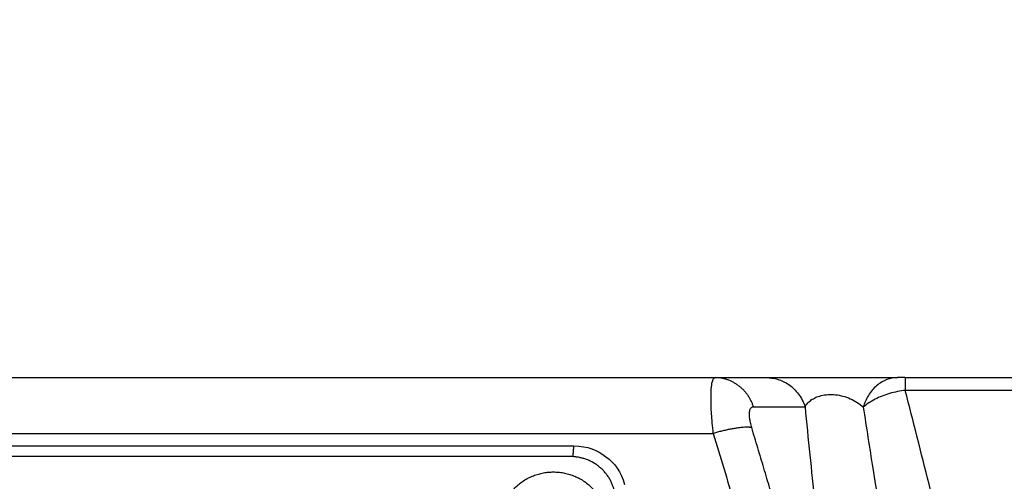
# Model space of a CAD drawing. Header units: millimetres. Extents: x 9946 to 11276, y -3292 to -1962.
# Tile 107 of 170: x 10826 to 10882, y -2251 to -2225. Entities that reach past the tile are written whole.
import ezdxf

# ---------------------------------------------------------------- set-up
doc = ezdxf.new("R2010")
doc.units = ezdxf.units.MM
doc.layers.add('ROXX NEO lite', color=7, linetype='Continuous', true_color=0x000000)
doc.dimstyles.get("Standard").update_dxf_attribs({"dimscale": 10, "dimtxt": 2.5, "dimasz": 3, "dimexe": 1, "dimexo": 0.5, "dimgap": 0.8, "dimtad": 1, "dimtoh": 1, "dimdec": 1, "dimzin": 1, "dimdsep": 46, "dimtxsty": 'Standard', "dimblk": 'OPEN90', "dimcen": 2.5, "dimadec": 1, "dimazin": 1, "dimtfac": 1, "dimtdec": 4, "dimtix": 1, "dimtofl": 0, "dimtmove": 1, "dimatfit": 3, "dimldrblk": 'OPEN90', "dimfxl": 1, "dimtolj": 1, "dimtzin": 1, "dimarcsym": 0})

# ---------------------------------------------------------------- blocks, each defined once
blk = doc.blocks.new('*D2')
at = {"layer": 'Defpoints', "color": 0}
for p in [(10752.196, -2185.885), (11119.696, -2185.885), (11119.696, -2408.445)]:
    blk.add_point(p, dxfattribs=at)
at = {"layer": 'ROXX NEO lite', "color": 0, "lineweight": -2}
for p, q in [((10752.196, -2191.886), (10752.196, -2411.446)), ((11119.696, -2191.886), (11119.696, -2411.446)), ((10758.197, -2408.445), (11113.695, -2408.445))]:
    blk.add_line(p, q, dxfattribs=at)
at = {"layer": 'ROXX NEO lite', "color": 0}
for points in [[(10758.197, -2407.445), (10758.197, -2409.445), (10752.196, -2408.445)], [(11113.695, -2409.445), (11113.695, -2407.445), (11119.696, -2408.445)]]:
    blk.add_solid(points, dxfattribs=at)
at = {"layer": 'ROXX NEO lite', "color": 0, "insert": (10935.946, -2401.544), "char_height": 9.0015, "attachment_point": 5}
blk.add_mtext('\\A1;367.5', dxfattribs=at)

msp = doc.modelspace()

# ---------------------------------------------------------------- linework, layer by layer
at = {"layer": 'ROXX NEO lite', "color": 18, "true_color": 0x000000}
for points, degree in [([(10785.838, -2245.389), (10825.785, -2245.389), (10865.732, -2245.389)], 2), ([(10785.838, -2245.389), (10825.785, -2245.389), (10865.732, -2245.389)], 2), ([(10865.732, -2245.389), (10867.215, -2245.389), (10868.697, -2245.389)], 2), ([(10865.732, -2245.389), (10867.215, -2245.389), (10868.697, -2245.389)], 2), ([(10876.667, -2245.388), (10876.521, -2245.388), (10876.374, -2245.388), (10876.227, -2245.388)], 3), ([(10876.667, -2245.388), (10876.521, -2245.388), (10876.374, -2245.388), (10876.227, -2245.388)], 3), ([(10876.671, -2245.389), (10935.838, -2245.389), (10995.006, -2245.389)], 2), ([(10876.671, -2245.389), (10935.838, -2245.389), (10995.006, -2245.389)], 2)]:
    msp.add_open_spline(points, degree=degree, dxfattribs=at)
at = {"layer": 'ROXX NEO lite', "color": 18, "lineweight": -3, "true_color": 0x000000}
for points, degree in [([(10865.631, -2248.592), (10865.584, -2248.178), (10865.519, -2247.413), (10865.488, -2246.594), (10865.518, -2245.869), (10865.587, -2245.519), (10865.676, -2245.389), (10865.732, -2245.389)], 3), ([(10868.697, -2245.389), (10868.895, -2245.389), (10869.317, -2245.441), (10869.982, -2245.748), (10870.563, -2246.303), (10870.818, -2246.794), (10870.905, -2247.059)], 3), ([(10876.227, -2245.389), (10876.025, -2245.389), (10875.601, -2245.461), (10874.993, -2245.82), (10874.513, -2246.395), (10874.319, -2246.854), (10874.254, -2247.083)], 3), ([(10876.671, -2246.121), (10876.365, -2246.154), (10875.749, -2246.275), (10874.903, -2246.611), (10874.446, -2246.917), (10874.254, -2247.083)], 3), ([(10887.594, -2289.19), (10882.132, -2267.656), (10876.671, -2246.121)], 2), ([(10995.006, -2246.121), (10935.838, -2246.121), (10876.671, -2246.121)], 2), ([(10867.939, -2247.059), (10869.422, -2247.059), (10870.905, -2247.059)], 2), ([(10870.905, -2247.059), (10870.991, -2247.989), (10871.17, -2249.828), (10871.47, -2252.527), (10871.693, -2254.284), (10871.813, -2255.155)], 3), ([(10785.838, -2248.592), (10825.735, -2248.592), (10865.631, -2248.592)], 2), ([(10865.631, -2248.592), (10870.422, -2264.591), (10875.214, -2280.59)], 2), ([(10873.43, -2266.931), (10870.634, -2257.596), (10867.838, -2248.26)], 2), ([(10791.39, -2249.312), (10824.503, -2249.312), (10857.615, -2249.312)], 2), ([(10857.566, -2249.928), (10857.591, -2249.62), (10857.615, -2249.312)], 2), ([(10857.615, -2249.312), (10858.395, -2249.312), (10859.554, -2249.814), (10860.334, -2250.793), (10860.524, -2251.534)], 3), ([(10857.412, -2249.927), (10824.475, -2249.927), (10791.538, -2249.927)], 2)]:
    msp.add_open_spline(points, degree=degree, dxfattribs=at)
for points, weights in [([(10867.939, -2247.059), (10867.389, -2245.389), (10865.732, -2245.389)], [1, 0.816078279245, 1]), ([(10876.671, -2245.389), (10876.671, -2245.389), (10876.671, -2246.121)], [1, 0.923879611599, 1]), ([(10867.838, -2248.26), (10867.217, -2248.135), (10865.631, -2248.592)], [1, 0.834112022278, 1]), ([(10859.933, -2251.853), (10859.438, -2249.927), (10857.412, -2249.927)], [1, 0.788655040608, 1]), ([(10853.338, -2253.847), (10853.338, -2250.809), (10856.438, -2250.809)], [1, 0.707106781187, 1]), ([(10856.438, -2250.809), (10859.538, -2250.809), (10859.538, -2253.847)], [1, 0.707106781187, 1])]:
    msp.add_rational_spline(points, weights, degree=2, dxfattribs=at)
at = {"layer": 'ROXX NEO lite', "color": 18, "true_color": 0x000000}
msp.add_open_spline([(10868.697, -2245.389), (10868.794, -2245.389), (10869.016, -2245.389), (10869.434, -2245.389), (10869.915, -2245.389), (10870.443, -2245.389), (10870.994, -2245.389), (10871.559, -2245.389), (10872.138, -2245.389), (10872.731, -2245.389), (10873.331, -2245.389), (10873.935, -2245.389), (10874.54, -2245.389), (10875.136, -2245.389), (10875.71, -2245.389), (10876.062, -2245.389), (10876.227, -2245.389)], degree=3, knots=[-9.711893, -9.711893, -9.711893, -9.711893, -9.018186, -8.32448, -7.630773, -6.937066, -6.24336, -5.549653, -4.855946, -4.16224, -3.468533, -2.774826, -2.08112, -1.387413, -0.693706, 0, 0, 0, 0], dxfattribs=at)
msp.add_open_spline([(10868.697, -2245.389), (10868.794, -2245.389), (10869.016, -2245.389), (10869.434, -2245.389), (10869.915, -2245.389), (10870.443, -2245.389), (10870.994, -2245.389), (10871.559, -2245.389), (10872.138, -2245.389), (10872.731, -2245.389), (10873.331, -2245.389), (10873.935, -2245.389), (10874.54, -2245.389), (10875.136, -2245.389), (10875.71, -2245.389), (10876.062, -2245.389), (10876.227, -2245.389)], degree=3, knots=[-9.711893, -9.711893, -9.711893, -9.711893, -9.018186, -8.32448, -7.630773, -6.937066, -6.24336, -5.549653, -4.855946, -4.16224, -3.468533, -2.774826, -2.08112, -1.387413, -0.693706, 0, 0, 0, 0], dxfattribs=at)
at = {"layer": 'ROXX NEO lite', "color": 18, "lineweight": -3, "true_color": 0x000000}
for points, knots in [([(10870.905, -2247.059), (10870.947, -2246.985), (10871.048, -2246.849), (10871.253, -2246.67), (10871.511, -2246.523), (10871.835, -2246.41), (10872.229, -2246.35), (10872.66, -2246.361), (10873.097, -2246.443), (10873.525, -2246.595), (10873.925, -2246.812), (10874.151, -2246.988), (10874.254, -2247.083)], [-5.363375, -5.363375, -5.363375, -5.363375, -4.831328, -4.349512, -3.889198, -3.395261, -2.870704, -2.354688, -1.838064, -1.277304, -0.659804, 0, 0, 0, 0]), ([(10867.838, -2248.26), (10867.824, -2248.212), (10867.797, -2248.117), (10867.765, -2247.982), (10867.739, -2247.852), (10867.72, -2247.726), (10867.708, -2247.601), (10867.704, -2247.476), (10867.711, -2247.355), (10867.734, -2247.241), (10867.777, -2247.144), (10867.843, -2247.076), (10867.904, -2247.059), (10867.939, -2247.059)], [0, 0, 0, 0, 0.153133, 0.299397, 0.443922, 0.591829, 0.748232, 0.918235, 1.106847, 1.31732, 1.551293, 1.811761, 2.102922, 2.102922, 2.102922, 2.102922]), ([(10874.254, -2247.083), (10874.43, -2248.248), (10874.817, -2250.736), (10875.24, -2253.262), (10875.481, -2254.614)], [0, 0, 0, 0, 4.596202, 9.764381, 9.764381, 9.764381, 9.764381])]:
    msp.add_open_spline(points, degree=3, knots=knots, dxfattribs=at)

# ---------------------------------------------------------------- dimensions: what is measured, and where the dimension line sits
at = {"layer": 'ROXX NEO lite', "color": 5, "true_color": 0x0000ff}
dim = msp.add_linear_dim(base=(11119.696, -2408.445), p1=(10752.196, -2185.885), p2=(11119.696, -2185.885), dimstyle='Standard', override={"dimscale": 3.0005, "dimtxt": 3, "dimasz": 2, "dimexe": 1, "dimexo": 2, "dimgap": 0.8, "dimtad": 1, "dimtih": 0, "dimtoh": 0, "dimdec": 1, "dimlfac": 1, "dimzin": 1, "dimtxsty": 'Standard', "dimsah": 0, "dimcen": 2.5, "dimadec": 1, "dimazin": 1, "dimtix": 0, "dimtmove": 0, "dimtzin": 1}, dxfattribs=at)
dim.commit()
dim.dimension.update_dxf_attribs({"geometry": '*D2', "text_midpoint": (10935.946, -2401.544)})

doc.saveas('drawing.dxf')
